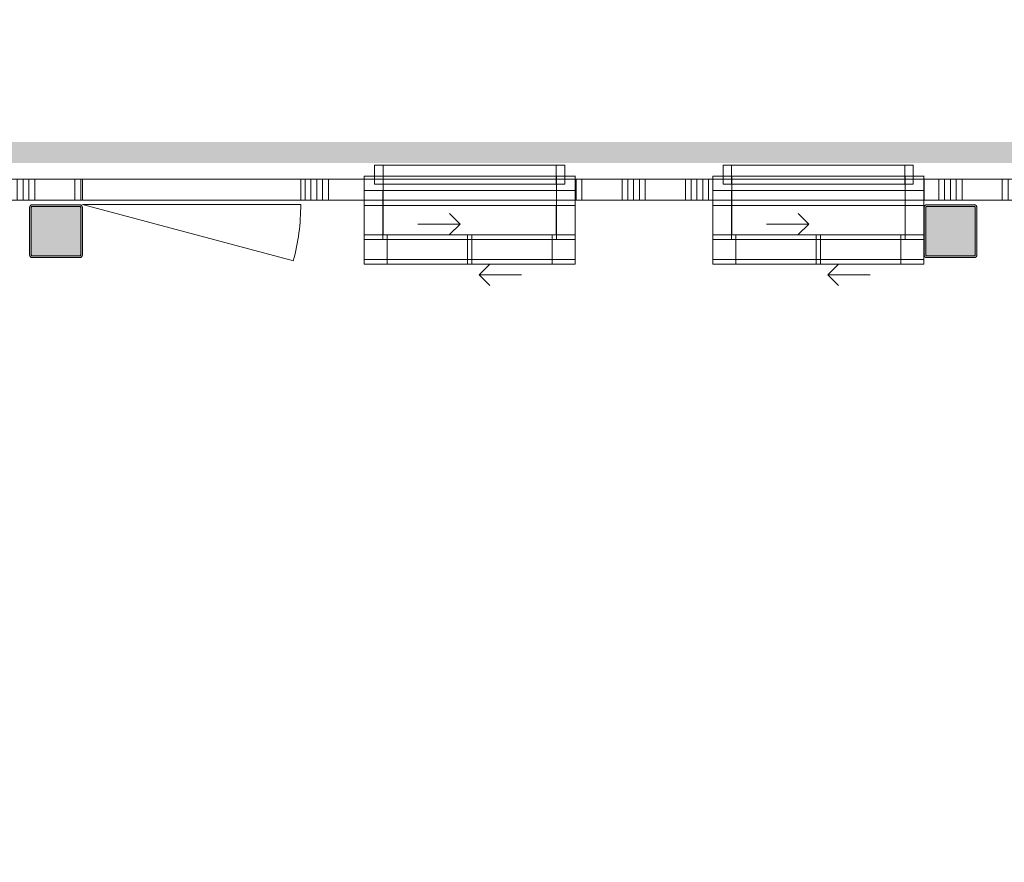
# Model space of a CAD drawing. Header units: millimetres. Extents: x -850 to 154668, y -80343 to 71019.
# Tile 53 of 147: x 53439 to 58100, y 5715 to 9704. Entities that reach past the tile are written whole.
import ezdxf

# ---------------------------------------------------------------- set-up
doc = ezdxf.new("R2010")
doc.units = ezdxf.units.MM
doc.header["$MEASUREMENT"] = 0
for name, color, linetype in [('22 NC Binnenwanden', 7, 'Continuous'), ('New_0', 7, 'Continuous'), ('New_22 NC Binnenwanden', 7, 'Continuous'), ('New_22 NC Binnenwanden Deuren', 7, 'Continuous'), ('New_22 NC Binnenwanden Doorsnede-arcering', 7, 'Continuous'), ('New_22 NC Binnenwanden Ramen', 7, 'Continuous'), ('New_72 Vaste Inrichting', 7, 'Continuous'), ('New_Info Wandafwerking aanduiding', 7, 'Continuous'), ('New_Info Wandafwerking aanduiding Doorsnede-arcering', 7, 'Continuous'), ('New_Z Ruimtefuncties Zone omranding', 7, 'Continuous'), ('S-COLS-____-OTLN.RVT S', 7, 'Continuous'), ('S-COLS-____-OTLN.RVT S 2D arcering', 7, 'Continuous')]:
    doc.layers.add(name, color=color, linetype=linetype)

# ---------------------------------------------------------------- blocks, each defined once
blk = doc.blocks.new('Slab_34_1', base_point=(55158.2, 8664))
at = {"layer": 'New_72 Vaste Inrichting', "color": 7, "linetype": 'Continuous', "lineweight": 0, "flags": 128}
blk.add_lwpolyline([(55158.2, 8664), (55980.2, 8664), (55980.2, 8896), (55158.2, 8896)], close=True, dxfattribs=at)
blk = doc.blocks.new('Slab_35_1', base_point=(55158.2, 8664))
at = {"layer": 'New_72 Vaste Inrichting', "color": 7, "linetype": 'Continuous', "lineweight": 0, "flags": 128}
blk.add_lwpolyline([(55158.2, 8664), (55980.2, 8664), (55980.2, 8896), (55158.2, 8896)], close=True, dxfattribs=at)
blk = doc.blocks.new('Slab_36_1', base_point=(55069.2, 8664))
at = {"layer": 'New_22 NC Binnenwanden', "color": 7, "linetype": 'Continuous', "lineweight": 0, "flags": 128}
blk.add_lwpolyline([(55069.2, 8664), (56068.7, 8664), (56068.7, 8895), (55069.2, 8895)], close=True, dxfattribs=at)
blk = doc.blocks.new('Slab_37_1', base_point=(55159.2, 8686))
at = {"layer": 'New_22 NC Binnenwanden', "color": 7, "linetype": 'Continuous', "lineweight": 0, "flags": 128}
blk.add_lwpolyline([(55159.2, 8686), (55979.2, 8686), (55979.2, 8825), (55159.2, 8825)], close=True, dxfattribs=at)
blk = doc.blocks.new('Slab_38_1', base_point=(56808.5, 8664))
at = {"layer": 'New_72 Vaste Inrichting', "color": 7, "linetype": 'Continuous', "lineweight": 0, "flags": 128}
blk.add_lwpolyline([(56808.5, 8664), (57630.5, 8664), (57630.5, 8896), (56808.5, 8896)], close=True, dxfattribs=at)
blk = doc.blocks.new('Slab_39_1', base_point=(56808.5, 8664))
at = {"layer": 'New_72 Vaste Inrichting', "color": 7, "linetype": 'Continuous', "lineweight": 0, "flags": 128}
blk.add_lwpolyline([(56808.5, 8664), (57630.5, 8664), (57630.5, 8896), (56808.5, 8896)], close=True, dxfattribs=at)
blk = doc.blocks.new('Slab_40_1', base_point=(56810.5, 8686))
at = {"layer": 'New_22 NC Binnenwanden', "color": 7, "linetype": 'Continuous', "lineweight": 0, "flags": 128}
blk.add_lwpolyline([(56810.5, 8686), (57630.5, 8686), (57630.5, 8825), (56810.5, 8825)], close=True, dxfattribs=at)
blk = doc.blocks.new('Slab_41_1', base_point=(56719.5, 8664))
at = {"layer": 'New_22 NC Binnenwanden', "color": 7, "linetype": 'Continuous', "lineweight": 0, "flags": 128}
blk.add_lwpolyline([(56719.5, 8664), (57719, 8664), (57719, 8895), (56719.5, 8895)], close=True, dxfattribs=at)
blk = doc.blocks.new('Slab_42_1', base_point=(56810.5, 8686))
at = {"layer": 'New_22 NC Binnenwanden', "color": 7, "linetype": 'Continuous', "lineweight": 0, "flags": 128}
blk.add_lwpolyline([(56810.5, 8686), (57630.5, 8686), (57630.5, 8825), (56810.5, 8825)], close=True, dxfattribs=at)
blk = doc.blocks.new('Slab_43_1', base_point=(55159.2, 8686))
at = {"layer": 'New_22 NC Binnenwanden', "color": 7, "linetype": 'Continuous', "lineweight": 0, "flags": 128}
blk.add_lwpolyline([(55159.2, 8686), (55979.2, 8686), (55979.2, 8825), (55159.2, 8825)], close=True, dxfattribs=at)
blk = doc.blocks.new('Slab_44_1', base_point=(55158.2, 8664))
at = {"layer": 'New_72 Vaste Inrichting', "color": 7, "linetype": 'Continuous', "lineweight": 0, "flags": 128}
blk.add_lwpolyline([(55158.2, 8664), (55980.2, 8664), (55980.2, 8896), (55158.2, 8896)], close=True, dxfattribs=at)
blk = doc.blocks.new('Slab_45_1', base_point=(56808.5, 8664))
at = {"layer": 'New_72 Vaste Inrichting', "color": 7, "linetype": 'Continuous', "lineweight": 0, "flags": 128}
blk.add_lwpolyline([(56808.5, 8664), (57630.5, 8664), (57630.5, 8896), (56808.5, 8896)], close=True, dxfattribs=at)
blk = doc.blocks.new('*X1758')
at = {"layer": 'New_22 NC Binnenwanden Doorsnede-arcering', "color": 254, "linetype": 'Continuous', "lineweight": 0, "true_color": 0xe9ebeb}
for p, q in [((53700, 8950), (53700, 8916)), ((53727.4, 8950), (53727.4, 8916)), ((53700, 8916), (53700, 8850)), ((53727.4, 8916), (53727.4, 8850))]:
    blk.add_line(p, q, dxfattribs=at)
blk = doc.blocks.new('D1 22_12')
at = {"layer": 'New_22 NC Binnenwanden Deuren', "color": 1, "linetype": 'Continuous', "lineweight": 0}
for q in [(-481.8, 267.6), (-517, 0)]:
    blk.add_line((517, 0), q, dxfattribs=at)
at = {"layer": 'New_22 NC Binnenwanden Deuren', "color": 7, "linetype": 'Continuous', "lineweight": 0}
for p, q in [((-517, -20), (-517, -120)), ((-517, -20), (-517, -120)), ((517, -20), (517, -120)), ((517, -20), (517, -120))]:
    blk.add_line(p, q, dxfattribs=at)
at = {"layer": 'New_22 NC Binnenwanden Deuren', "color": 1, "linetype": 'Continuous', "lineweight": 0}
blk.add_arc((517, 0), 1034, 165, 180, dxfattribs=at)
blk = doc.blocks.new('Wall_363_1', base_point=(53610, 8850))
at = {"layer": 'New_22 NC Binnenwanden', "color": 8, "linetype": 'Continuous', "lineweight": 0, "true_color": 0x778488}
for p, q in [((53735.4, 8850), (53735.4, 8950)), ((54769.4, 8850), (54769.4, 8950))]:
    blk.add_line(p, q, dxfattribs=at)
at = {"layer": 'New_22 NC Binnenwanden', "color": 8, "linetype": 'Continuous', "lineweight": 0, "true_color": 0x778488, "flags": 128}
for points in [[(53735.4, 8950), (53610, 8950)], [(53610, 8850), (53735.4, 8850)]]:
    blk.add_lwpolyline(points, dxfattribs=at)
at = {"layer": 'New_22 NC Binnenwanden', "color": 8, "lineweight": 0, "true_color": 0x778488}
blk.add_blockref('*X1758', (0, 0), dxfattribs=at)
at = {"layer": 'New_22 NC Binnenwanden Deuren', "color": 1, "linetype": 'Continuous', "lineweight": 0, "zscale": 1000, "rotation": 180}
blk.add_blockref('D1 22_12', (54252.4, 8830), dxfattribs=at)
blk = doc.blocks.new('*X1812')
at = {"layer": 'New_22 NC Binnenwanden Doorsnede-arcering', "color": 254, "linetype": 'Continuous', "lineweight": 0, "true_color": 0xe9ebeb}
for p, q in [((54790.3, 8916), (54790.3, 8950)), ((54817.7, 8916), (54817.7, 8950)), ((54845.1, 8916), (54845.1, 8950)), ((54872.6, 8916), (54872.6, 8950)), ((54900, 8916), (54900, 8950)), ((54790.3, 8850), (54790.3, 8916)), ((54817.7, 8850), (54817.7, 8916)), ((54845.1, 8850), (54845.1, 8916)), ((54872.6, 8850), (54872.6, 8916)), ((54900, 8850), (54900, 8916))]:
    blk.add_line(p, q, dxfattribs=at)
blk = doc.blocks.new('*X1813')
at = {"layer": 'New_22 NC Binnenwanden Doorsnede-arcering', "color": 254, "linetype": 'Continuous', "lineweight": 0, "true_color": 0xe9ebeb}
for p, q in [((56072.6, 8916), (56072.6, 8950)), ((56100, 8916), (56100, 8950)), ((56290.3, 8916), (56290.3, 8950)), ((56317.7, 8916), (56317.7, 8950)), ((56345.1, 8916), (56345.1, 8950)), ((56372.6, 8916), (56372.6, 8950)), ((56400, 8916), (56400, 8950)), ((56590.3, 8916), (56590.3, 8950)), ((56617.7, 8916), (56617.7, 8950)), ((56645.1, 8916), (56645.1, 8950)), ((56672.6, 8916), (56672.6, 8950)), ((56700, 8916), (56700, 8950)), ((56072.6, 8850), (56072.6, 8916)), ((56100, 8850), (56100, 8916)), ((56290.3, 8850), (56290.3, 8916)), ((56317.7, 8850), (56317.7, 8916)), ((56345.1, 8850), (56345.1, 8916)), ((56372.6, 8850), (56372.6, 8916)), ((56400, 8850), (56400, 8916)), ((56590.3, 8850), (56590.3, 8916)), ((56617.7, 8850), (56617.7, 8916)), ((56645.1, 8850), (56645.1, 8916)), ((56672.6, 8850), (56672.6, 8916)), ((56700, 8850), (56700, 8916))]:
    blk.add_line(p, q, dxfattribs=at)
blk = doc.blocks.new('*X1814')
at = {"layer": 'New_22 NC Binnenwanden Doorsnede-arcering', "color": 254, "linetype": 'Continuous', "lineweight": 0, "true_color": 0xe9ebeb}
for p, q in [((57790.3, 8916), (57790.3, 8950)), ((57817.7, 8916), (57817.7, 8950)), ((57845.1, 8916), (57845.1, 8950)), ((57872.6, 8916), (57872.6, 8950)), ((57900, 8916), (57900, 8950)), ((58090.3, 8916), (58090.3, 8950)), ((58117.7, 8916), (58117.7, 8950)), ((58145.1, 8916), (58145.1, 8950)), ((58172.6, 8916), (58172.6, 8950)), ((58200, 8916), (58200, 8950)), ((58390.3, 8916), (58390.3, 8950)), ((58417.7, 8916), (58417.7, 8950)), ((58445.1, 8916), (58445.1, 8950)), ((58472.6, 8916), (58472.6, 8950)), ((58500, 8916), (58500, 8950)), ((58690.3, 8916), (58690.3, 8950)), ((58717.7, 8916), (58717.7, 8950)), ((58745.1, 8916), (58745.1, 8950)), ((58772.6, 8916), (58772.6, 8950)), ((58800, 8916), (58800, 8950)), ((58990.3, 8916), (58990.3, 8950)), ((59017.7, 8916), (59017.7, 8950)), ((59045.1, 8916), (59045.1, 8950)), ((59072.6, 8916), (59072.6, 8950)), ((59100, 8916), (59100, 8950)), ((57790.3, 8850), (57790.3, 8916)), ((57817.7, 8850), (57817.7, 8916)), ((57845.1, 8850), (57845.1, 8916)), ((57872.6, 8850), (57872.6, 8916)), ((57900, 8850), (57900, 8916)), ((58090.3, 8850), (58090.3, 8916)), ((58117.7, 8850), (58117.7, 8916)), ((58145.1, 8850), (58145.1, 8916)), ((58172.6, 8850), (58172.6, 8916)), ((58200, 8850), (58200, 8916)), ((58390.3, 8850), (58390.3, 8916)), ((58417.7, 8850), (58417.7, 8916)), ((58445.1, 8850), (58445.1, 8916)), ((58472.6, 8850), (58472.6, 8916)), ((58500, 8850), (58500, 8916)), ((58690.3, 8850), (58690.3, 8916)), ((58717.7, 8850), (58717.7, 8916)), ((58745.1, 8850), (58745.1, 8916)), ((58772.6, 8850), (58772.6, 8916)), ((58800, 8850), (58800, 8916)), ((58990.3, 8850), (58990.3, 8916)), ((59017.7, 8850), (59017.7, 8916)), ((59045.1, 8850), (59045.1, 8916)), ((59072.6, 8850), (59072.6, 8916)), ((59100, 8850), (59100, 8916))]:
    blk.add_line(p, q, dxfattribs=at)
blk = doc.blocks.new('R1 22_11')
at = {"layer": 'New_22 NC Binnenwanden Ramen', "color": 1, "linetype": 'Continuous', "lineweight": 0}
for p, q in [((-500, 0), (-410, 0)), ((-410, 0), (-410, -139)), ((-410, 0), (410, 0)), ((410, -139), (410, 0)), ((410, 0), (500, 0)), ((-410, -139), (-500, -139)), ((410, -139), (-410, -139)), ((500, -139), (410, -139))]:
    blk.add_line(p, q, dxfattribs=at)
at = {"layer": 'New_22 NC Binnenwanden Ramen', "color": 9, "linetype": 'Continuous', "lineweight": 0}
for p, q in [((-500, -14), (500, -14)), ((-500, -114), (500, -114))]:
    blk.add_line(p, q, dxfattribs=at)
at = {"layer": 'New_22 NC Binnenwanden Ramen', "color": 7, "linetype": 'Continuous', "lineweight": 0}
for p, q in [((-500, -114), (-500, -14)), ((-500, -114), (-500, -14)), ((500, -114), (500, -14)), ((500, -114), (500, -14))]:
    blk.add_line(p, q, dxfattribs=at)
blk = doc.blocks.new('Wall_397_1', base_point=(59110.5, 8950))
at = {"layer": 'New_22 NC Binnenwanden', "color": 8, "linetype": 'Continuous', "lineweight": 0, "true_color": 0x778488}
for p, q in [((55070.2, 8850), (55070.2, 8950)), ((56070.2, 8850), (56070.2, 8950)), ((56720.5, 8850), (56720.5, 8950)), ((57720.5, 8850), (57720.5, 8950))]:
    blk.add_line(p, q, dxfattribs=at)
at = {"layer": 'New_22 NC Binnenwanden', "color": 8, "linetype": 'Continuous', "lineweight": 0, "true_color": 0x778488, "flags": 128}
for points in [[(55070.2, 8950), (54769.4, 8950)], [(54769.4, 8950), (54769.4, 8850)], [(56720.5, 8950), (56070.2, 8950)], [(59110.5, 8950), (57720.5, 8950)], [(59110.5, 8950), (59110.5, 8850)], [(54769.4, 8850), (55070.2, 8850)], [(56070.2, 8850), (56720.5, 8850)], [(57720.5, 8850), (59110.5, 8850)]]:
    blk.add_lwpolyline(points, dxfattribs=at)
at = {"layer": 'New_22 NC Binnenwanden', "color": 8, "lineweight": 0, "true_color": 0x778488}
for name in ['*X1812', '*X1813', '*X1814']:
    blk.add_blockref(name, (0, 0), dxfattribs=at)
at = {"layer": 'New_22 NC Binnenwanden Ramen', "color": 1, "linetype": 'Continuous', "lineweight": 0, "zscale": 1000}
for p in [(55570.2, 8964), (57220.5, 8964)]:
    blk.add_blockref('R1 22_11', p, dxfattribs=at)
blk = doc.blocks.new('RSH2 22')
at = {"layer": 'New_22 NC Binnenwanden Ramen', "color": 1, "linetype": 'Continuous', "lineweight": 0}
for p, q in [((45, 50.5), (95, 100.5)), ((245, 50.5), (45, 50.5)), ((45, 50.5), (95, 0.5)), ((-500, 0), (-390, 0)), ((-390, 0), (-10, 0)), ((-390, 0), (-390, -139)), ((-10, -139), (-10, 0)), ((-10, 0), (10, 0)), ((-10, 0), (10, 0)), ((10, 0), (390, 0)), ((10, 0), (10, -139)), ((390, -139), (390, 0)), ((390, 0), (500, 0)), ((-500, -139), (-500, -117)), ((-500, -139), (-500, -117)), ((-390, -139), (-500, -139)), ((-10, -139), (-390, -139)), ((-45, -189.5), (-95, -139.5)), ((10, -139), (-10, -139)), ((10, -139), (-10, -139)), ((390, -139), (10, -139)), ((500, -139), (390, -139)), ((500, -139), (500, -117)), ((500, -139), (500, -117)), ((-245, -189.5), (-45, -189.5)), ((-45, -189.5), (-95, -239.5))]:
    blk.add_line(p, q, dxfattribs=at)
at = {"layer": 'New_22 NC Binnenwanden Ramen', "color": 9, "linetype": 'Continuous', "lineweight": 0}
for p, q in [((-500, -117), (500, -117)), ((-500, -139), (500, -139))]:
    blk.add_line(p, q, dxfattribs=at)
blk = doc.blocks.new('Wall_398_1', base_point=(55069.2, 8547))
at = {"layer": 'New_22 NC Binnenwanden', "color": 8, "linetype": 'Continuous', "lineweight": 0, "true_color": 0x778488}
for p, q in [((55069.2, 8547), (55069.2, 8569)), ((56069.2, 8547), (56069.2, 8569))]:
    blk.add_line(p, q, dxfattribs=at)
at = {"layer": 'New_22 NC Binnenwanden Ramen', "color": 1, "linetype": 'Continuous', "lineweight": 0, "xscale": -1, "zscale": 1000}
blk.add_blockref('RSH2 22', (55569.2, 8686), dxfattribs=at)
blk = doc.blocks.new('Wall_399_1', base_point=(56719.5, 8547))
at = {"layer": 'New_22 NC Binnenwanden', "color": 8, "linetype": 'Continuous', "lineweight": 0, "true_color": 0x778488}
for p, q in [((56719.5, 8547), (56719.5, 8569)), ((57719.5, 8547), (57719.5, 8569))]:
    blk.add_line(p, q, dxfattribs=at)
at = {"layer": 'New_22 NC Binnenwanden Ramen', "color": 1, "linetype": 'Continuous', "lineweight": 0, "xscale": -1, "zscale": 1000}
blk.add_blockref('RSH2 22', (57219.5, 8686), dxfattribs=at)
blk = doc.blocks.new('Wall_411_1', base_point=(56720.5, 8686))
at = {"layer": '22 NC Binnenwanden', "color": 8, "linetype": 'Continuous', "lineweight": 0, "true_color": 0x778488, "flags": 128}
for points in [[(56810.5, 8825), (56720.5, 8825)], [(56720.5, 8825), (56720.5, 8686)], [(56810.5, 8686), (56810.5, 8825)], [(56720.5, 8686), (56810.5, 8686)]]:
    blk.add_lwpolyline(points, dxfattribs=at)
blk = doc.blocks.new('Wall_412_1', base_point=(57720.5, 8825))
at = {"layer": '22 NC Binnenwanden', "color": 8, "linetype": 'Continuous', "lineweight": 0, "true_color": 0x778488, "flags": 128}
for points in [[(57630.5, 8825), (57630.5, 8686)], [(57720.5, 8825), (57630.5, 8825)], [(57720.5, 8810.2), (57720.5, 8825)], [(57630.5, 8686), (57720, 8686)]]:
    blk.add_lwpolyline(points, dxfattribs=at)
blk = doc.blocks.new('Wall_413_1', base_point=(55069.2, 8686))
at = {"layer": '22 NC Binnenwanden', "color": 8, "linetype": 'Continuous', "lineweight": 0, "true_color": 0x778488, "flags": 128}
for points in [[(55159.2, 8825), (55069.2, 8825)], [(55069.2, 8825), (55069.2, 8686)], [(55159.2, 8686), (55159.2, 8825)], [(55069.2, 8686), (55159.2, 8686)]]:
    blk.add_lwpolyline(points, dxfattribs=at)
blk = doc.blocks.new('Wall_414_1', base_point=(56069.2, 8825))
at = {"layer": '22 NC Binnenwanden', "color": 8, "linetype": 'Continuous', "lineweight": 0, "true_color": 0x778488, "flags": 128}
for points in [[(55979.2, 8825), (55979.2, 8686)], [(56069.2, 8825), (55979.2, 8825)], [(56069.2, 8686), (56069.2, 8825)], [(55979.2, 8686), (56069.2, 8686)]]:
    blk.add_lwpolyline(points, dxfattribs=at)
blk = doc.blocks.new('Column 106[106]_1', base_point=(0.5, 3))
at = {"layer": 'S-COLS-____-OTLN.RVT S 2D arcering', "linetype": 'Continuous', "lineweight": 0, "true_color": 0x778488}
h = blk.add_hatch(color=8, dxfattribs=at)
h.paths.add_polyline_path([(53485.5, 8591), (53486.5, 8586), (53489.3, 8581.8), (53493.5, 8578.9), (53498.5, 8578), (53722.5, 8578), (53727.5, 8578.9), (53731.7, 8581.8), (53734.5, 8586), (53735.5, 8591), (53735.5, 8815), (53734.5, 8819.9), (53731.7, 8824.1), (53727.5, 8827), (53722.5, 8828), (53498.5, 8828), (53493.5, 8827), (53489.3, 8824.1), (53486.5, 8819.9), (53485.5, 8815)])
h.paths.add_polyline_path([(53722.5, 8586), (53498.5, 8586), (53496.6, 8586.3), (53495, 8587.4), (53493.9, 8589), (53493.5, 8591), (53493.5, 8815), (53493.9, 8816.9), (53495, 8818.5), (53496.6, 8819.6), (53498.5, 8820), (53722.5, 8820), (53724.4, 8819.6), (53726.1, 8818.5), (53727.1, 8816.9), (53727.5, 8815), (53727.5, 8591), (53727.1, 8589), (53726.1, 8587.4), (53724.4, 8586.3)], flags=0)
blk.add_hatch(color=8, dxfattribs=at).paths.add_polyline_path([(53722.5, 8820), (53498.5, 8820), (53496.6, 8819.6), (53495, 8818.5), (53493.9, 8816.9), (53493.5, 8815), (53493.5, 8591), (53493.9, 8589), (53495, 8587.4), (53496.6, 8586.3), (53498.5, 8586), (53722.5, 8586), (53724.4, 8586.3), (53726.1, 8587.4), (53727.1, 8589), (53727.5, 8591), (53727.5, 8815), (53727.1, 8816.9), (53726.1, 8818.5), (53724.4, 8819.6)])
at = {"layer": 'S-COLS-____-OTLN.RVT S', "color": 1, "linetype": 'Continuous', "lineweight": 0}
for p, q in [((53486.5, 8819.9), (53485.5, 8815)), ((53485.5, 8815), (53485.5, 8591)), ((53489.3, 8824.1), (53486.5, 8819.9)), ((53493.5, 8827), (53489.3, 8824.1)), ((53498.5, 8828), (53493.5, 8827)), ((53493.5, 8815), (53493.9, 8816.9)), ((53493.5, 8591), (53493.5, 8815)), ((53493.9, 8816.9), (53495, 8818.5)), ((53495, 8818.5), (53496.6, 8819.6)), ((53496.6, 8819.6), (53498.5, 8820)), ((53722.5, 8828), (53498.5, 8828)), ((53498.5, 8820), (53722.5, 8820)), ((53727.5, 8827), (53722.5, 8828)), ((53722.5, 8820), (53724.4, 8819.6)), ((53724.4, 8819.6), (53726.1, 8818.5)), ((53726.1, 8818.5), (53727.1, 8816.9)), ((53727.1, 8816.9), (53727.5, 8815)), ((53731.7, 8824.1), (53727.5, 8827)), ((53727.5, 8815), (53727.5, 8591)), ((53734.5, 8819.9), (53731.7, 8824.1)), ((53735.5, 8815), (53734.5, 8819.9)), ((53735.5, 8591), (53735.5, 8815)), ((53485.5, 8591), (53486.5, 8586)), ((53486.5, 8586), (53489.3, 8581.8)), ((53489.3, 8581.8), (53493.5, 8578.9)), ((53493.9, 8589), (53493.5, 8591)), ((53493.5, 8578.9), (53498.5, 8578)), ((53495, 8587.4), (53493.9, 8589)), ((53496.6, 8586.3), (53495, 8587.4)), ((53498.5, 8586), (53496.6, 8586.3)), ((53722.5, 8586), (53498.5, 8586)), ((53498.5, 8578), (53722.5, 8578)), ((53724.4, 8586.3), (53722.5, 8586)), ((53722.5, 8578), (53727.5, 8578.9)), ((53726.1, 8587.4), (53724.4, 8586.3)), ((53727.1, 8589), (53726.1, 8587.4)), ((53727.5, 8591), (53727.1, 8589)), ((53727.5, 8578.9), (53731.7, 8581.8)), ((53731.7, 8581.8), (53734.5, 8586)), ((53734.5, 8586), (53735.5, 8591))]:
    blk.add_line(p, q, dxfattribs=at)
blk = doc.blocks.new('Column 107[107]_1', base_point=(0.5, 3))
at = {"layer": 'S-COLS-____-OTLN.RVT S 2D arcering', "linetype": 'Continuous', "lineweight": 0, "true_color": 0x778488}
h = blk.add_hatch(color=8, dxfattribs=at)
h.paths.add_polyline_path([(57720.5, 8591), (57721.5, 8586), (57724.3, 8581.8), (57728.5, 8578.9), (57733.5, 8578), (57957.5, 8578), (57962.5, 8578.9), (57966.7, 8581.8), (57969.5, 8586), (57970.5, 8591), (57970.5, 8815), (57969.5, 8819.9), (57966.7, 8824.1), (57962.5, 8827), (57957.5, 8828), (57733.5, 8828), (57728.5, 8827), (57724.3, 8824.1), (57721.5, 8819.9), (57720.5, 8815)])
h.paths.add_polyline_path([(57957.5, 8586), (57733.5, 8586), (57731.6, 8586.3), (57730, 8587.4), (57728.9, 8589), (57728.5, 8591), (57728.5, 8815), (57728.9, 8816.9), (57730, 8818.5), (57731.6, 8819.6), (57733.5, 8820), (57957.5, 8820), (57959.4, 8819.6), (57961.1, 8818.5), (57962.1, 8816.9), (57962.5, 8815), (57962.5, 8591), (57962.1, 8589), (57961.1, 8587.4), (57959.4, 8586.3)], flags=0)
blk.add_hatch(color=8, dxfattribs=at).paths.add_polyline_path([(57957.5, 8820), (57733.5, 8820), (57731.6, 8819.6), (57730, 8818.5), (57728.9, 8816.9), (57728.5, 8815), (57728.5, 8591), (57728.9, 8589), (57730, 8587.4), (57731.6, 8586.3), (57733.5, 8586), (57957.5, 8586), (57959.4, 8586.3), (57961.1, 8587.4), (57962.1, 8589), (57962.5, 8591), (57962.5, 8815), (57962.1, 8816.9), (57961.1, 8818.5), (57959.4, 8819.6)])
at = {"layer": 'S-COLS-____-OTLN.RVT S', "color": 1, "linetype": 'Continuous', "lineweight": 0}
for p, q in [((57721.5, 8819.9), (57720.5, 8815)), ((57720.5, 8815), (57720.5, 8591)), ((57724.3, 8824.1), (57721.5, 8819.9)), ((57728.5, 8827), (57724.3, 8824.1)), ((57733.5, 8828), (57728.5, 8827)), ((57728.5, 8815), (57728.9, 8816.9)), ((57728.5, 8591), (57728.5, 8815)), ((57728.9, 8816.9), (57730, 8818.5)), ((57730, 8818.5), (57731.6, 8819.6)), ((57731.6, 8819.6), (57733.5, 8820)), ((57957.5, 8828), (57733.5, 8828)), ((57733.5, 8820), (57957.5, 8820)), ((57962.5, 8827), (57957.5, 8828)), ((57957.5, 8820), (57959.4, 8819.6)), ((57959.4, 8819.6), (57961.1, 8818.5)), ((57961.1, 8818.5), (57962.1, 8816.9)), ((57962.1, 8816.9), (57962.5, 8815)), ((57966.7, 8824.1), (57962.5, 8827)), ((57962.5, 8815), (57962.5, 8591)), ((57969.5, 8819.9), (57966.7, 8824.1)), ((57970.5, 8815), (57969.5, 8819.9)), ((57970.5, 8591), (57970.5, 8815)), ((57720.5, 8591), (57721.5, 8586)), ((57721.5, 8586), (57724.3, 8581.8)), ((57724.3, 8581.8), (57728.5, 8578.9)), ((57728.9, 8589), (57728.5, 8591)), ((57728.5, 8578.9), (57733.5, 8578)), ((57730, 8587.4), (57728.9, 8589)), ((57731.6, 8586.3), (57730, 8587.4)), ((57733.5, 8586), (57731.6, 8586.3)), ((57957.5, 8586), (57733.5, 8586)), ((57733.5, 8578), (57957.5, 8578)), ((57959.4, 8586.3), (57957.5, 8586)), ((57957.5, 8578), (57962.5, 8578.9)), ((57961.1, 8587.4), (57959.4, 8586.3)), ((57962.1, 8589), (57961.1, 8587.4)), ((57962.5, 8591), (57962.1, 8589)), ((57962.5, 8578.9), (57966.7, 8581.8)), ((57966.7, 8581.8), (57969.5, 8586)), ((57969.5, 8586), (57970.5, 8591))]:
    blk.add_line(p, q, dxfattribs=at)
blk = doc.blocks.new('*X2809')
at = {"layer": 'New_22 NC Binnenwanden Doorsnede-arcering', "color": 254, "linetype": 'Continuous', "lineweight": 0, "true_color": 0xe9ebeb}
for p, q in [((45600, 8950), (45600, 8916)), ((45627.4, 8950), (45627.4, 8916)), ((45654.9, 8950), (45654.9, 8916)), ((45682.3, 8950), (45682.3, 8916)), ((45709.7, 8950), (45709.7, 8916)), ((45900, 8950), (45900, 8916)), ((45927.4, 8950), (45927.4, 8916)), ((45954.9, 8950), (45954.9, 8916)), ((45982.3, 8950), (45982.3, 8916)), ((46009.7, 8950), (46009.7, 8916)), ((46200, 8950), (46200, 8916)), ((46227.4, 8950), (46227.4, 8916)), ((46254.9, 8950), (46254.9, 8916)), ((46282.3, 8950), (46282.3, 8916)), ((46309.7, 8950), (46309.7, 8916)), ((46500, 8950), (46500, 8916)), ((46527.4, 8950), (46527.4, 8916)), ((46554.9, 8950), (46554.9, 8916)), ((46582.3, 8950), (46582.3, 8916)), ((46609.7, 8950), (46609.7, 8916)), ((46800, 8950), (46800, 8916)), ((46827.4, 8950), (46827.4, 8916)), ((46854.9, 8950), (46854.9, 8916)), ((46882.3, 8950), (46882.3, 8916)), ((46909.7, 8950), (46909.7, 8916)), ((45600, 8916), (45600, 8850)), ((45627.4, 8916), (45627.4, 8850)), ((45654.9, 8916), (45654.9, 8850)), ((45682.3, 8916), (45682.3, 8850)), ((45709.7, 8916), (45709.7, 8850)), ((45900, 8916), (45900, 8850)), ((45927.4, 8916), (45927.4, 8850)), ((45954.9, 8916), (45954.9, 8850)), ((45982.3, 8916), (45982.3, 8850)), ((46009.7, 8916), (46009.7, 8850)), ((46200, 8916), (46200, 8850)), ((46227.4, 8916), (46227.4, 8850)), ((46254.9, 8916), (46254.9, 8850)), ((46282.3, 8916), (46282.3, 8850)), ((46309.7, 8916), (46309.7, 8850)), ((46500, 8916), (46500, 8850)), ((46527.4, 8916), (46527.4, 8850)), ((46554.9, 8916), (46554.9, 8850)), ((46582.3, 8916), (46582.3, 8850)), ((46609.7, 8916), (46609.7, 8850)), ((46800, 8916), (46800, 8850)), ((46827.4, 8916), (46827.4, 8850)), ((46854.9, 8916), (46854.9, 8850)), ((46882.3, 8916), (46882.3, 8850)), ((46909.7, 8916), (46909.7, 8850))]:
    blk.add_line(p, q, dxfattribs=at)
blk = doc.blocks.new('*X2810')
at = {"layer": 'New_22 NC Binnenwanden Doorsnede-arcering', "color": 254, "linetype": 'Continuous', "lineweight": 0, "true_color": 0xe9ebeb}
for p, q in [((49200, 8950), (49200, 8916)), ((49227.4, 8950), (49227.4, 8916)), ((49254.9, 8950), (49254.9, 8916)), ((49282.3, 8950), (49282.3, 8916)), ((49309.7, 8950), (49309.7, 8916)), ((49500, 8950), (49500, 8916)), ((49527.4, 8950), (49527.4, 8916)), ((49554.9, 8950), (49554.9, 8916)), ((49582.3, 8950), (49582.3, 8916)), ((49609.7, 8950), (49609.7, 8916)), ((49200, 8916), (49200, 8850)), ((49227.4, 8916), (49227.4, 8850)), ((49254.9, 8916), (49254.9, 8850)), ((49282.3, 8916), (49282.3, 8850)), ((49309.7, 8916), (49309.7, 8850)), ((49500, 8916), (49500, 8850)), ((49527.4, 8916), (49527.4, 8850)), ((49554.9, 8916), (49554.9, 8850)), ((49582.3, 8916), (49582.3, 8850)), ((49609.7, 8916), (49609.7, 8850))]:
    blk.add_line(p, q, dxfattribs=at)
blk = doc.blocks.new('*X2811')
at = {"layer": 'New_22 NC Binnenwanden Doorsnede-arcering', "color": 254, "linetype": 'Continuous', "lineweight": 0, "true_color": 0xe9ebeb}
for p, q in [((50727.4, 8950), (50727.4, 8916)), ((50754.9, 8950), (50754.9, 8916)), ((50782.3, 8950), (50782.3, 8916)), ((50809.7, 8950), (50809.7, 8916)), ((51000, 8950), (51000, 8916)), ((51027.4, 8950), (51027.4, 8916)), ((51054.9, 8950), (51054.9, 8916)), ((51082.3, 8950), (51082.3, 8916)), ((51109.7, 8950), (51109.7, 8916)), ((51300, 8950), (51300, 8916)), ((51327.4, 8950), (51327.4, 8916)), ((51354.9, 8950), (51354.9, 8916)), ((51382.3, 8950), (51382.3, 8916)), ((51409.7, 8950), (51409.7, 8916)), ((50727.4, 8916), (50727.4, 8850)), ((50754.9, 8916), (50754.9, 8850)), ((50782.3, 8916), (50782.3, 8850)), ((50809.7, 8916), (50809.7, 8850)), ((51000, 8916), (51000, 8850)), ((51027.4, 8916), (51027.4, 8850)), ((51054.9, 8916), (51054.9, 8850)), ((51082.3, 8916), (51082.3, 8850)), ((51109.7, 8916), (51109.7, 8850)), ((51300, 8916), (51300, 8850)), ((51327.4, 8916), (51327.4, 8850)), ((51354.9, 8916), (51354.9, 8850)), ((51382.3, 8916), (51382.3, 8850)), ((51409.7, 8916), (51409.7, 8850))]:
    blk.add_line(p, q, dxfattribs=at)
blk = doc.blocks.new('*X2812')
at = {"layer": 'New_22 NC Binnenwanden Doorsnede-arcering', "color": 254, "linetype": 'Continuous', "lineweight": 0, "true_color": 0xe9ebeb}
for p, q in [((52500, 8950), (52500, 8916)), ((52527.4, 8950), (52527.4, 8916)), ((52554.9, 8950), (52554.9, 8916)), ((52582.3, 8950), (52582.3, 8916)), ((52609.7, 8950), (52609.7, 8916)), ((52800, 8950), (52800, 8916)), ((52827.4, 8950), (52827.4, 8916)), ((52854.9, 8950), (52854.9, 8916)), ((52882.3, 8950), (52882.3, 8916)), ((52909.7, 8950), (52909.7, 8916)), ((53100, 8950), (53100, 8916)), ((53127.4, 8950), (53127.4, 8916)), ((53154.9, 8950), (53154.9, 8916)), ((53182.3, 8950), (53182.3, 8916)), ((53209.7, 8950), (53209.7, 8916)), ((53400, 8950), (53400, 8916)), ((53427.4, 8950), (53427.4, 8916)), ((53454.9, 8950), (53454.9, 8916)), ((53482.3, 8950), (53482.3, 8916)), ((53509.7, 8950), (53509.7, 8916)), ((52500, 8916), (52500, 8850)), ((52527.4, 8916), (52527.4, 8850)), ((52554.9, 8916), (52554.9, 8850)), ((52582.3, 8916), (52582.3, 8850)), ((52609.7, 8916), (52609.7, 8850)), ((52800, 8916), (52800, 8850)), ((52827.4, 8916), (52827.4, 8850)), ((52854.9, 8916), (52854.9, 8850)), ((52882.3, 8916), (52882.3, 8850)), ((52909.7, 8916), (52909.7, 8850)), ((53100, 8916), (53100, 8850)), ((53127.4, 8916), (53127.4, 8850)), ((53154.9, 8916), (53154.9, 8850)), ((53182.3, 8916), (53182.3, 8850)), ((53209.7, 8916), (53209.7, 8850)), ((53400, 8916), (53400, 8850)), ((53427.4, 8916), (53427.4, 8850)), ((53454.9, 8916), (53454.9, 8850)), ((53482.3, 8916), (53482.3, 8850)), ((53509.7, 8916), (53509.7, 8850))]:
    blk.add_line(p, q, dxfattribs=at)
blk = doc.blocks.new('R1 22_14')
at = {"layer": 'New_22 NC Binnenwanden Ramen', "color": 1, "linetype": 'Continuous', "lineweight": 0}
for p, q in [((-500, 0), (-433, 0)), ((-433, 0), (-433, -139)), ((-433, 0), (433, 0)), ((433, -139), (433, 0)), ((433, 0), (500, 0)), ((-433, -139), (-500, -139)), ((433, -139), (-433, -139)), ((500, -139), (433, -139))]:
    blk.add_line(p, q, dxfattribs=at)
at = {"layer": 'New_22 NC Binnenwanden Ramen', "color": 9, "linetype": 'Continuous', "lineweight": 0}
for p, q in [((-500, -25), (500, -25)), ((-500, -125), (500, -125))]:
    blk.add_line(p, q, dxfattribs=at)
at = {"layer": 'New_22 NC Binnenwanden Ramen', "color": 7, "linetype": 'Continuous', "lineweight": 0}
for p, q in [((-500, -125), (-500, -25)), ((-500, -125), (-500, -25)), ((500, -125), (500, -25)), ((500, -125), (500, -25))]:
    blk.add_line(p, q, dxfattribs=at)
blk = doc.blocks.new('D1 zl1-b 22_6')
at = {"layer": 'New_22 NC Binnenwanden Deuren', "color": 1, "linetype": 'Continuous', "lineweight": 0}
for p, q in [((1000, 0), (-21, 273.6)), ((-1000, 0), (-57, 0)), ((1000, 0), (-57, 0))]:
    blk.add_line(p, q, dxfattribs=at)
at = {"layer": 'New_22 NC Binnenwanden Deuren', "color": 7, "linetype": 'Continuous', "lineweight": 0}
for p, q in [((-1000, -25), (-1000, -125)), ((-1000, -25), (-1000, -125)), ((1000, -25), (1000, -125)), ((1000, -25), (1000, -125))]:
    blk.add_line(p, q, dxfattribs=at)
at = {"layer": 'New_22 NC Binnenwanden Deuren', "color": 1, "linetype": 'Continuous', "lineweight": 0}
blk.add_arc((1000, 0), 1057, 165, 180, dxfattribs=at)
blk = doc.blocks.new('Wall_588_1', base_point=(45460, 8850))
at = {"layer": 'New_22 NC Binnenwanden', "color": 8, "linetype": 'Continuous', "lineweight": 0, "true_color": 0x778488}
for p, q in [((47045, 8950), (47045, 8850)), ((49045, 8950), (49045, 8850)), ((49720, 8850), (49720, 8950)), ((50720, 8850), (50720, 8950)), ((51420, 8850), (51420, 8950)), ((52420, 8850), (52420, 8950))]:
    blk.add_line(p, q, dxfattribs=at)
at = {"layer": 'New_22 NC Binnenwanden', "color": 8, "linetype": 'Continuous', "lineweight": 0, "true_color": 0x778488, "flags": 128}
for points in [[(47045, 8950), (45560, 8950)], [(45560, 8850), (45560, 8950)], [(49720, 8950), (49045, 8950)], [(51420, 8950), (50720, 8950)], [(53610, 8950), (52420, 8950)], [(45560, 8850), (47045, 8850)], [(49045, 8850), (49720, 8850)], [(50720, 8850), (51420, 8850)], [(52420, 8850), (53610, 8850)]]:
    blk.add_lwpolyline(points, dxfattribs=at)
at = {"layer": 'New_22 NC Binnenwanden', "color": 8, "lineweight": 0, "true_color": 0x778488}
for name in ['*X2809', '*X2810', '*X2811', '*X2812']:
    blk.add_blockref(name, (0, 0), dxfattribs=at)
at = {"layer": 'New_22 NC Binnenwanden Deuren', "color": 1, "linetype": 'Continuous', "lineweight": 0, "xscale": -1, "zscale": 1000}
blk.add_blockref('D1 zl1-b 22_6', (48045, 8975), dxfattribs=at)
at = {"layer": 'New_22 NC Binnenwanden Ramen', "color": 1, "linetype": 'Continuous', "lineweight": 0, "xscale": -1, "zscale": 1000}
for p in [(50220, 8975), (51920, 8975)]:
    blk.add_blockref('R1 22_14', p, dxfattribs=at)
blk = doc.blocks.new('Slab_72_1', base_point=(55119.2, 8924.9))
at = {"layer": 'New_22 NC Binnenwanden', "color": 7, "linetype": 'Continuous', "lineweight": 0, "flags": 128}
blk.add_lwpolyline([(55119.2, 8924.9), (56019.2, 8924.9), (56019.2, 9015), (55119.2, 9015)], close=True, dxfattribs=at)
blk = doc.blocks.new('Slab_73_1', base_point=(55119.2, 8924.9))
at = {"layer": 'New_22 NC Binnenwanden', "color": 7, "linetype": 'Continuous', "lineweight": 0, "flags": 128}
blk.add_lwpolyline([(55119.2, 8924.9), (56019.2, 8924.9), (56019.2, 9014.8), (55119.2, 9014.8)], close=True, dxfattribs=at)
blk = doc.blocks.new('Slab_74_1', base_point=(55979.2, 8924.9))
at = {"layer": 'New_22 NC Binnenwanden', "color": 7, "linetype": 'Continuous', "lineweight": 0, "flags": 128}
blk.add_lwpolyline([(55979.2, 8924.9), (56019.2, 8924.9), (56019.2, 9015), (55979.2, 9015)], close=True, dxfattribs=at)
blk = doc.blocks.new('Slab_75_1', base_point=(55119.2, 8924.9))
at = {"layer": 'New_22 NC Binnenwanden', "color": 7, "linetype": 'Continuous', "lineweight": 0, "flags": 128}
blk.add_lwpolyline([(55119.2, 8924.9), (55159.2, 8924.9), (55159.2, 9014.8), (55119.2, 9014.8)], close=True, dxfattribs=at)
blk = doc.blocks.new('Slab_76_1', base_point=(56769.2, 8924.9))
at = {"layer": 'New_22 NC Binnenwanden', "color": 7, "linetype": 'Continuous', "lineweight": 0, "flags": 128}
blk.add_lwpolyline([(56769.2, 8924.9), (57669.2, 8924.9), (57669.2, 9015), (56769.2, 9015)], close=True, dxfattribs=at)
blk = doc.blocks.new('Slab_77_1', base_point=(56769.2, 8924.9))
at = {"layer": 'New_22 NC Binnenwanden', "color": 7, "linetype": 'Continuous', "lineweight": 0, "flags": 128}
blk.add_lwpolyline([(56769.2, 8924.9), (57669.2, 8924.9), (57669.2, 9014.8), (56769.2, 9014.8)], close=True, dxfattribs=at)
blk = doc.blocks.new('Slab_78_1', base_point=(57629.2, 8924.9))
at = {"layer": 'New_22 NC Binnenwanden', "color": 7, "linetype": 'Continuous', "lineweight": 0, "flags": 128}
blk.add_lwpolyline([(57629.2, 8924.9), (57669.2, 8924.9), (57669.2, 9015), (57629.2, 9015)], close=True, dxfattribs=at)
blk = doc.blocks.new('Slab_79_1', base_point=(56769.2, 8924.9))
at = {"layer": 'New_22 NC Binnenwanden', "color": 7, "linetype": 'Continuous', "lineweight": 0, "flags": 128}
blk.add_lwpolyline([(56769.2, 8924.9), (56809.2, 8924.9), (56809.2, 9014.8), (56769.2, 9014.8)], close=True, dxfattribs=at)
blk = doc.blocks.new('Wall_719_1', base_point=(44365.9, 9025.9))
at = {"layer": 'New_Info Wandafwerking aanduiding Doorsnede-arcering', "linetype": 'Continuous', "lineweight": 0}
blk.add_hatch(color=1, dxfattribs=at).paths.add_polyline_path([(87837.1, 9125.9), (44365.9, 9125.9), (44365.9, 9025.9), (87837.1, 9025.9)])

msp = doc.modelspace()

# ---------------------------------------------------------------- linework, layer by layer
at = {"layer": 'New_0', "color": 1, "linetype": 'Continuous', "lineweight": 0}
for points in [[(55069.2, 8550), (55069.2, 8964), (55092, 8964)], [(56069.2, 8550), (56069.2, 8964), (56046.3, 8964)], [(56719.5, 8550), (56719.5, 8964), (56742.3, 8964)], [(57719.5, 8550), (57719.5, 8964), (57696.7, 8964)]]:
    msp.add_lwpolyline(points, dxfattribs=at)
at = {"layer": 'New_Z Ruimtefuncties Zone omranding', "color": 41, "linetype": 'Continuous', "lineweight": 0, "true_color": 0xffeeaa, "flags": 128}
msp.add_lwpolyline([(74268, 9950), (60820.8, 9950), (60820.8, 11050), (52437.4, 11052.5, -0.395), (51410, 12150), (51410, 12450), (51410, 18350, -0.414214), (52510, 19450), (52860, 19450), (52860, 21400), (51760, 21400), (51310.1, 21400), (51310.1, 26210), (49735, 26210), (49610, 26210), (49610, 14150), (49410, 14150, -0.414214), (50410, 13150), (50410, 11250, -0.414214), (49410, 9950), (44275, 9950), (44275, 8950), (44410, 8950), (66960, 8950)], format="xyb", dxfattribs=at)
at = {"layer": 'New_Z Ruimtefuncties Zone omranding', "color": 211, "linetype": 'Continuous', "lineweight": 0, "true_color": 0xffaaff, "flags": 128}
msp.add_lwpolyline([(53735, 8850), (52635, 8850), (52635, 8550), (52635, 0), (53735, 0), (57720, 0), (57970, 0), (61435, 0), (61435, 8850), (57720, 8850)], close=True, dxfattribs=at)

# ---------------------------------------------------------------- block references
at = {"layer": '22 NC Binnenwanden', "color": 8, "lineweight": 0, "true_color": 0x778488}
for name, p in [('Wall_413_1', (55069.2, 8686)), ('Wall_414_1', (56069.2, 8825)), ('Wall_411_1', (56720.5, 8686)), ('Wall_412_1', (57720.5, 8825))]:
    msp.add_blockref(name, p, dxfattribs=at)
at = {"layer": 'New_22 NC Binnenwanden', "color": 8, "lineweight": 0, "true_color": 0x778488}
for name, p in [('Wall_588_1', (45460, 8850)), ('Wall_363_1', (53610, 8850)), ('Wall_397_1', (59110.5, 8950)), ('Wall_398_1', (55069.2, 8547)), ('Wall_399_1', (56719.5, 8547))]:
    msp.add_blockref(name, p, dxfattribs=at)
at = {"layer": 'New_22 NC Binnenwanden', "color": 7, "linetype": 'Continuous', "lineweight": 0}
for name, p in [('Slab_72_1', (55119.2, 8924.9)), ('Slab_73_1', (55119.2, 8924.9)), ('Slab_75_1', (55119.2, 8924.9)), ('Slab_74_1', (55979.2, 8924.9)), ('Slab_76_1', (56769.2, 8924.9)), ('Slab_77_1', (56769.2, 8924.9)), ('Slab_79_1', (56769.2, 8924.9)), ('Slab_78_1', (57629.2, 8924.9)), ('Slab_36_1', (55069.2, 8664)), ('Slab_41_1', (56719.5, 8664)), ('Slab_37_1', (55159.2, 8686)), ('Slab_43_1', (55159.2, 8686)), ('Slab_40_1', (56810.5, 8686)), ('Slab_42_1', (56810.5, 8686))]:
    msp.add_blockref(name, p, dxfattribs=at)
at = {"layer": 'New_72 Vaste Inrichting', "color": 7, "linetype": 'Continuous', "lineweight": 0}
for name, p in [('Slab_34_1', (55158.2, 8664)), ('Slab_35_1', (55158.2, 8664)), ('Slab_44_1', (55158.2, 8664)), ('Slab_38_1', (56808.5, 8664)), ('Slab_39_1', (56808.5, 8664)), ('Slab_45_1', (56808.5, 8664))]:
    msp.add_blockref(name, p, dxfattribs=at)
at = {"layer": 'New_Info Wandafwerking aanduiding', "color": 1, "lineweight": 0}
msp.add_blockref('Wall_719_1', (44365.9, 9025.9), dxfattribs=at)
at = {"layer": 'S-COLS-____-OTLN.RVT S', "color": 1, "linetype": 'Continuous', "lineweight": 0}
for name in ['Column 106[106]_1', 'Column 107[107]_1']:
    msp.add_blockref(name, (0.5, 3), dxfattribs=at)

doc.saveas('drawing.dxf')
